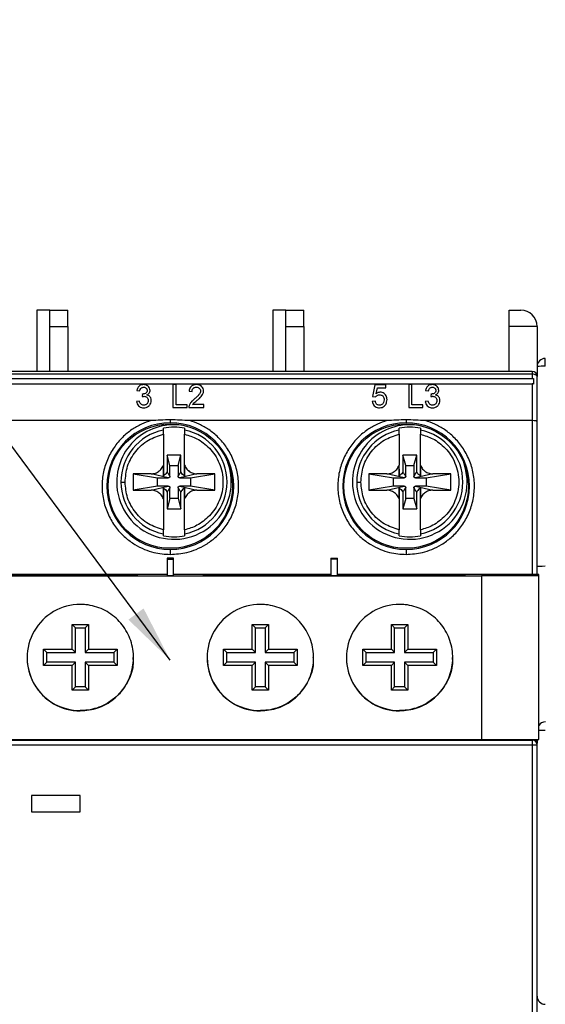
# Model space of a CAD drawing. Header units: millimetres. Extents: x 0 to 432, y 0 to 279.
# Tile 10 of 17: x 272 to 305, y 123 to 183. Entities that reach past the tile are written whole.
import ezdxf

# ---------------------------------------------------------------- set-up
doc = ezdxf.new("R2010")
doc.units = ezdxf.units.MM
doc.linetypes.add('SLD-Solid', pattern=[0])
doc.layers.add('TEXT', color=140, linetype='SLD-Solid', lineweight=25)
doc.styles.get("Standard").update_dxf_attribs({"font": 'GOTHIC.TTF'})
doc.dimstyles.new('SLDDIMSTYLE2', dxfattribs={"dimtxt": 0.18, "dimasz": 3.5, "dimexe": 0, "dimexo": 0.0625, "dimgap": 0, "dimtad": 0, "dimtih": 1, "dimtoh": 1, "dimdec": 0, "dimrnd": 1e-09, "dimzin": 0, "dimdsep": 46, "dimtxsty": 'Standard', "dimsah": 1, "dimcen": 0.09, "dimadec": 0, "dimazin": 0, "dimtfac": 3.5, "dimtdec": 0, "dimtofl": 0, "dimtmove": 0, "dimatfit": 3, "dimfxl": 0, "dimfrac": 2, "dimtolj": 1, "dimtzin": 0, "dimarcsym": 0})

msp = doc.modelspace()

# ---------------------------------------------------------------- linework, layer by layer
for p, q in [((274.307, 165.35), (273.507, 165.35)), ((273.507, 165.35), (273.507, 161.599)), ((274.307, 164.349), (274.307, 165.35)), ((274.307, 165.35), (275.407, 165.35)), ((275.407, 164.349), (275.407, 165.35)), ((288.707, 165.35), (287.907, 165.35)), ((287.907, 165.35), (287.907, 161.599)), ((288.707, 165.35), (289.807, 165.35)), ((288.707, 164.349), (288.707, 165.35)), ((289.807, 164.349), (289.807, 165.35)), ((302.357, 164.349), (302.357, 165.35)), ((302.357, 165.35), (303.057, 165.35)), ((274.307, 161.599), (274.307, 164.349)), ((274.307, 164.349), (275.407, 164.349)), ((275.407, 164.349), (275.407, 161.599)), ((288.707, 161.599), (288.707, 164.349)), ((288.707, 164.349), (289.807, 164.349)), ((289.807, 164.349), (289.807, 161.599)), ((302.357, 161.599), (302.357, 164.349)), ((304.057, 164.349), (302.357, 164.349)), ((304.057, 164.349), (304.057, 161.299)), ((303.757, 161.599), (259.557, 161.599)), ((259.557, 161.449), (303.757, 161.449)), ((259.582, 161.171), (303.827, 161.171)), ((303.757, 161.599), (303.757, 161.449)), ((303.757, 161.449), (303.757, 161.171)), ((303.827, 161.171), (303.827, 160.835)), ((304.057, 158.519), (304.057, 161.299)), ((259.582, 160.851), (303.757, 160.851)), ((282.016, 160.799), (281.819, 160.799)), ((281.819, 160.799), (281.819, 159.399)), ((282.016, 159.561), (282.016, 160.799)), ((294.155, 160.782), (294.011, 160.064)), ((294.819, 160.782), (294.155, 160.782)), ((294.23, 160.239), (294.302, 160.602)), ((294.302, 160.602), (294.819, 160.602)), ((294.819, 160.602), (294.819, 160.782)), ((296.219, 160.799), (296.219, 159.399)), ((296.416, 160.799), (296.219, 160.799)), ((296.416, 159.561), (296.416, 160.799)), ((303.757, 160.851), (303.757, 158.599)), ((279.611, 160.441), (279.791, 160.423)), ((279.951, 160.225), (279.933, 160.064)), ((282.806, 160.405), (282.986, 160.387)), ((294.011, 160.064), (294.191, 160.046)), ((297.242, 160.441), (297.422, 160.423)), ((297.582, 160.225), (297.563, 160.064)), ((279.773, 159.794), (279.593, 159.776)), ((281.819, 159.399), (282.681, 159.399)), ((282.681, 159.561), (282.016, 159.561)), ((282.681, 159.399), (282.681, 159.561)), ((282.788, 159.399), (283.704, 159.399)), ((283.704, 159.579), (283.019, 159.579)), ((283.704, 159.399), (283.704, 159.579)), ((294.173, 159.794), (293.993, 159.776)), ((296.219, 159.399), (297.081, 159.399)), ((297.081, 159.561), (296.416, 159.561)), ((297.081, 159.399), (297.081, 159.561)), ((297.404, 159.794), (297.224, 159.776)), ((280.476, 158.599), (268.438, 158.599)), ((294.876, 158.599), (282.838, 158.599)), ((303.757, 158.599), (297.238, 158.599)), ((303.757, 158.599), (303.757, 149.194)), ((304.057, 149.194), (304.057, 158.519)), ((281.232, 158.024), (281.232, 158.137)), ((281.232, 157.769), (281.232, 155.871)), ((282.532, 158.137), (282.532, 158.024)), ((282.532, 155.871), (282.532, 157.769)), ((295.632, 158.024), (295.632, 158.137)), ((295.632, 157.769), (295.632, 155.871)), ((296.932, 158.137), (296.932, 158.024)), ((296.932, 155.871), (296.932, 157.769)), ((282.302, 156.484), (281.463, 156.484)), ((281.463, 156.484), (281.463, 155.474)), ((281.632, 155.849), (281.463, 156.484)), ((282.132, 155.849), (282.302, 156.484)), ((282.302, 155.474), (282.302, 156.484)), ((296.702, 156.484), (295.863, 156.484)), ((295.863, 156.484), (295.863, 155.474)), ((296.032, 155.849), (295.863, 156.484)), ((296.532, 155.849), (296.702, 156.484)), ((296.702, 155.474), (296.702, 156.484)), ((281.232, 155.871), (281.232, 155.232)), ((281.632, 155.199), (281.632, 155.849)), ((281.632, 155.849), (282.132, 155.849)), ((282.132, 155.849), (282.132, 155.199)), ((282.532, 155.232), (282.532, 155.871)), ((296.032, 155.199), (296.032, 155.849)), ((296.032, 155.849), (296.532, 155.849)), ((296.532, 155.849), (296.532, 155.199)), ((296.932, 155.232), (296.932, 155.871)), ((280.482, 155.349), (279.382, 155.349)), ((279.382, 155.349), (279.382, 154.349)), ((279.382, 155.349), (280.882, 155.1)), ((281.532, 155.1), (280.482, 155.349)), ((283.282, 155.349), (282.232, 155.1)), ((282.882, 155.1), (284.382, 155.349)), ((284.382, 155.349), (283.282, 155.349)), ((284.382, 154.349), (284.382, 155.349)), ((294.882, 155.349), (293.782, 155.349)), ((293.782, 155.349), (293.782, 154.349)), ((293.782, 155.349), (295.282, 155.1)), ((295.932, 155.1), (294.882, 155.349)), ((295.632, 155.636), (295.632, 155.232)), ((297.682, 155.349), (296.632, 155.1)), ((297.282, 155.1), (298.782, 155.349)), ((298.782, 155.349), (297.682, 155.349)), ((298.782, 154.349), (298.782, 155.349)), ((280.882, 154.599), (279.382, 154.349)), ((280.482, 154.349), (281.532, 154.599)), ((280.882, 155.1), (281.532, 155.1)), ((280.882, 154.599), (280.882, 155.1)), ((281.532, 154.599), (280.882, 154.599)), ((282.232, 155.1), (282.882, 155.1)), ((282.232, 154.599), (283.282, 154.349)), ((282.882, 154.599), (282.232, 154.599)), ((282.882, 155.1), (282.882, 154.599)), ((284.382, 154.349), (282.882, 154.599)), ((295.282, 154.599), (293.782, 154.349)), ((294.882, 154.349), (295.932, 154.599)), ((295.282, 155.1), (295.932, 155.1)), ((295.282, 154.599), (295.282, 155.1)), ((295.932, 154.599), (295.282, 154.599)), ((296.632, 155.1), (297.282, 155.1)), ((296.632, 154.599), (297.682, 154.349)), ((297.282, 154.599), (296.632, 154.599)), ((297.282, 155.1), (297.282, 154.599)), ((298.782, 154.349), (297.282, 154.599)), ((279.382, 154.349), (280.482, 154.349)), ((281.232, 154.467), (281.232, 153.828)), ((281.463, 154.225), (281.463, 153.215)), ((281.632, 153.85), (281.632, 154.499)), ((282.132, 154.499), (282.132, 153.85)), ((282.302, 153.215), (282.302, 154.225)), ((282.532, 153.828), (282.532, 154.467)), ((283.282, 154.349), (284.382, 154.349)), ((293.782, 154.349), (294.882, 154.349)), ((295.632, 154.467), (295.632, 153.828)), ((295.863, 154.225), (295.863, 153.215)), ((296.032, 153.85), (296.032, 154.499)), ((296.532, 154.499), (296.532, 153.85)), ((296.702, 153.215), (296.702, 154.225)), ((296.932, 153.828), (296.932, 154.467)), ((297.682, 154.349), (298.782, 154.349)), ((281.232, 153.828), (281.232, 151.93)), ((281.632, 153.85), (281.463, 153.215)), ((282.132, 153.85), (281.632, 153.85)), ((282.132, 153.85), (282.302, 153.215)), ((282.532, 151.93), (282.532, 153.828)), ((295.632, 153.828), (295.632, 151.93)), ((296.032, 153.85), (295.863, 153.215)), ((296.532, 153.85), (296.032, 153.85)), ((296.532, 153.85), (296.702, 153.215)), ((296.932, 151.93), (296.932, 153.828)), ((281.463, 153.215), (282.302, 153.215)), ((295.863, 153.215), (296.702, 153.215)), ((281.232, 151.562), (281.232, 151.675)), ((282.532, 151.675), (282.532, 151.562)), ((295.632, 151.562), (295.632, 151.675)), ((296.932, 151.675), (296.932, 151.562)), ((281.457, 150.19), (281.457, 150.142)), ((281.857, 150.19), (281.457, 150.19)), ((281.457, 150.142), (281.457, 149.142)), ((281.457, 150.142), (281.857, 150.142)), ((281.857, 150.142), (281.857, 150.19)), ((281.857, 149.142), (281.857, 150.142)), ((291.457, 150.19), (291.457, 150.142)), ((291.457, 150.19), (291.857, 150.19)), ((291.857, 150.142), (291.457, 150.142)), ((291.457, 150.142), (291.457, 149.142)), ((291.857, 150.142), (291.857, 150.19)), ((291.857, 149.142), (291.857, 150.142)), ((281.457, 149.194), (271.857, 149.194)), ((279.657, 149.181), (271.907, 149.181)), ((271.907, 149.168), (279.657, 149.168)), ((279.657, 149.168), (279.657, 149.181)), ((281.457, 149.142), (281.857, 149.142)), ((291.457, 149.194), (281.857, 149.194)), ((291.407, 149.181), (283.657, 149.181)), ((283.657, 149.181), (283.657, 149.168)), ((283.657, 149.168), (291.407, 149.168)), ((291.407, 149.19), (291.457, 149.19)), ((291.407, 149.19), (291.407, 149.181)), ((291.407, 149.181), (291.407, 149.168)), ((291.407, 149.168), (291.407, 149.142)), ((291.457, 149.142), (291.407, 149.142)), ((291.457, 149.142), (291.857, 149.142)), ((304.157, 149.194), (291.857, 149.194)), ((291.857, 149.19), (291.907, 149.19)), ((291.907, 149.142), (291.857, 149.142)), ((291.907, 149.181), (291.907, 149.19)), ((299.657, 149.181), (291.907, 149.181)), ((291.907, 149.181), (291.907, 149.168)), ((291.907, 149.142), (291.907, 149.168)), ((291.907, 149.168), (299.657, 149.168)), ((299.657, 149.168), (299.657, 149.181)), ((304.157, 149.125), (304.157, 149.194)), ((262.657, 149.122), (300.657, 149.122)), ((304.157, 149.125), (300.657, 149.125)), ((300.657, 149.125), (300.657, 149.122)), ((300.657, 149.122), (300.657, 139.122)), ((304.157, 139.122), (304.157, 149.125)), ((275.657, 146.137), (276.657, 146.137)), ((275.657, 144.637), (275.657, 146.137)), ((275.657, 146.137), (275.857, 145.942)), ((276.657, 146.137), (276.457, 145.942)), ((276.657, 146.137), (276.657, 144.637)), ((286.657, 146.137), (287.657, 146.137)), ((286.657, 144.637), (286.657, 146.137)), ((286.657, 146.137), (286.857, 145.942)), ((287.657, 146.137), (287.457, 145.942)), ((287.657, 146.137), (287.657, 144.637)), ((295.157, 146.137), (296.157, 146.137)), ((295.157, 144.637), (295.157, 146.137)), ((295.157, 146.137), (295.357, 145.942)), ((296.157, 146.137), (295.957, 145.942)), ((296.157, 146.137), (296.157, 144.637)), ((275.857, 144.442), (275.857, 145.942)), ((275.857, 145.942), (276.457, 145.942)), ((276.457, 145.942), (276.457, 144.442)), ((286.857, 144.442), (286.857, 145.942)), ((286.857, 145.942), (287.457, 145.942)), ((287.457, 145.942), (287.457, 144.442)), ((295.357, 144.442), (295.357, 145.942)), ((295.357, 145.942), (295.957, 145.942)), ((295.957, 145.942), (295.957, 144.442)), ((273.907, 144.637), (275.657, 144.637)), ((273.907, 143.637), (273.907, 144.637)), ((273.907, 144.637), (274.107, 144.442)), ((274.107, 144.442), (275.857, 144.442)), ((274.107, 143.842), (274.107, 144.442)), ((275.657, 144.637), (275.857, 144.442)), ((276.657, 144.637), (276.457, 144.442)), ((276.457, 144.442), (278.207, 144.442)), ((276.657, 144.637), (278.407, 144.637)), ((278.407, 144.637), (278.207, 144.442)), ((278.207, 144.442), (278.207, 143.842)), ((278.407, 144.637), (278.407, 143.637)), ((284.907, 144.637), (286.657, 144.637)), ((284.907, 143.637), (284.907, 144.637)), ((284.907, 144.637), (285.107, 144.442)), ((285.107, 144.442), (286.857, 144.442)), ((285.107, 143.842), (285.107, 144.442)), ((286.657, 144.637), (286.857, 144.442)), ((287.657, 144.637), (287.457, 144.442)), ((287.457, 144.442), (289.207, 144.442)), ((287.657, 144.637), (289.407, 144.637)), ((289.407, 144.637), (289.207, 144.442)), ((289.207, 144.442), (289.207, 143.842)), ((289.407, 144.637), (289.407, 143.637)), ((293.407, 144.637), (295.157, 144.637)), ((293.407, 143.637), (293.407, 144.637)), ((293.407, 144.637), (293.607, 144.442)), ((293.607, 144.442), (295.357, 144.442)), ((293.607, 143.842), (293.607, 144.442)), ((295.157, 144.637), (295.357, 144.442)), ((296.157, 144.637), (295.957, 144.442)), ((295.957, 144.442), (297.707, 144.442)), ((296.157, 144.637), (297.907, 144.637)), ((297.907, 144.637), (297.707, 144.442)), ((297.707, 144.442), (297.707, 143.842)), ((297.907, 144.637), (297.907, 143.637)), ((273.907, 143.637), (274.107, 143.842)), ((275.857, 143.842), (274.107, 143.842)), ((275.657, 143.637), (275.857, 143.842)), ((275.857, 142.342), (275.857, 143.842)), ((276.457, 143.842), (276.457, 142.342)), ((276.657, 143.637), (276.457, 143.842)), ((278.207, 143.842), (276.457, 143.842)), ((278.407, 143.637), (278.207, 143.842)), ((284.907, 143.637), (285.107, 143.842)), ((286.857, 143.842), (285.107, 143.842)), ((286.657, 143.637), (286.857, 143.842)), ((286.857, 142.342), (286.857, 143.842)), ((287.457, 143.842), (287.457, 142.342)), ((287.657, 143.637), (287.457, 143.842)), ((289.207, 143.842), (287.457, 143.842)), ((289.407, 143.637), (289.207, 143.842)), ((293.407, 143.637), (293.607, 143.842)), ((295.357, 143.842), (293.607, 143.842)), ((295.157, 143.637), (295.357, 143.842)), ((295.357, 142.342), (295.357, 143.842)), ((296.157, 143.637), (295.957, 143.842)), ((297.707, 143.842), (295.957, 143.842)), ((295.957, 143.842), (295.957, 142.342)), ((297.907, 143.637), (297.707, 143.842)), ((275.657, 143.637), (273.907, 143.637)), ((275.657, 142.137), (275.657, 143.637)), ((276.657, 143.637), (276.657, 142.137)), ((278.407, 143.637), (276.657, 143.637)), ((286.657, 143.637), (284.907, 143.637)), ((286.657, 142.137), (286.657, 143.637)), ((287.657, 143.637), (287.657, 142.137)), ((289.407, 143.637), (287.657, 143.637)), ((295.157, 143.637), (293.407, 143.637)), ((295.157, 142.137), (295.157, 143.637)), ((296.157, 143.637), (296.157, 142.137)), ((297.907, 143.637), (296.157, 143.637)), ((275.657, 142.137), (275.857, 142.342)), ((276.657, 142.137), (275.657, 142.137)), ((276.457, 142.342), (275.857, 142.342)), ((276.457, 142.342), (276.657, 142.137)), ((286.657, 142.137), (286.857, 142.342)), ((287.657, 142.137), (286.657, 142.137)), ((287.457, 142.342), (286.857, 142.342)), ((287.457, 142.342), (287.657, 142.137)), ((295.157, 142.137), (295.357, 142.342)), ((296.157, 142.137), (295.157, 142.137)), ((295.957, 142.342), (295.357, 142.342)), ((295.957, 142.342), (296.157, 142.137)), ((276.157, 140.887), (276.157, 140.872)), ((287.157, 140.887), (287.157, 140.872)), ((295.657, 140.887), (295.657, 140.872)), ((304.157, 139.7), (304.557, 139.7)), ((259.557, 139.09), (303.757, 139.09)), ((303.657, 139.099), (259.867, 139.099)), ((303.657, 139.092), (259.867, 139.092)), ((262.657, 139.122), (300.657, 139.122)), ((300.657, 139.122), (304.157, 139.122)), ((303.657, 139.099), (303.657, 139.092)), ((303.757, 139.09), (303.757, 139.122)), ((303.757, 139.09), (303.757, 138.79)), ((304.057, 139.122), (304.057, 138.902)), ((259.557, 138.79), (303.757, 138.79)), ((303.757, 138.79), (303.757, 94.703)), ((303.757, 138.79), (304.057, 138.79)), ((304.057, 138.79), (304.057, 138.902)), ((304.057, 94.703), (304.057, 138.79)), ((276.157, 135.7), (273.171, 135.7)), ((273.171, 135.7), (273.171, 134.699)), ((276.157, 134.699), (276.157, 135.7)), ((273.171, 134.699), (276.157, 134.699))]:
    msp.add_line(p, q)
at = {"flags": 128}
for points in [[(304.557, 161.919), (304.557, 161.919), (304.557, 161.919), (304.557, 161.92), (304.557, 161.921), (304.557, 161.926), (304.557, 161.944), (304.557, 162.014), (304.557, 162.104), (304.558, 162.242), (304.557, 162.255), (304.557, 162.259), (304.557, 162.26), (304.557, 162.26), (304.557, 162.26), (304.557, 162.26), (304.557, 162.26), (304.557, 162.261), (304.557, 162.264), (304.557, 162.276), (304.557, 162.319), (304.557, 162.372), (304.557, 162.399)], [(303.757, 161.449), (303.816, 161.447), (303.872, 161.438), (303.924, 161.424), (303.97, 161.406), (304.007, 161.383), (304.035, 161.357), (304.052, 161.329), (304.057, 161.299)]]:
    msp.add_lwpolyline(points, dxfattribs=at)
for centre in [(281.657, 154.599), (296.057, 154.599)]:
    msp.add_circle(centre, 3.8)
for centre, radius, start, end in [((303.057, 164.349), 1, 360, 90), ((304.557, 161.899), 0.5, 90, 180), ((304.433, 158.727), 3.195, 87.76111, 96.74459), ((303.757, 161.299), 0.3, 360, 90), ((281.657, 154.599), 3.871, 90, 270), ((281.882, 154.849), 3.5, 76.1123, 180), ((281.882, 154.849), 3.351, 78.81624, 101.18376), ((281.657, 154.599), 3.871, 270, 90), ((296.057, 154.599), 3.871, 90, 270), ((296.282, 154.849), 3.5, 76.1123, 180), ((296.282, 154.849), 3.351, 78.81624, 101.18376), ((296.057, 154.599), 3.871, 270, 90), ((281.882, 154.849), 3.24, 101.57305, 180), ((281.882, 154.849), 3.24, 281.57305, 78.42695), ((296.282, 154.849), 3.24, 101.57305, 180), ((296.282, 154.849), 3.24, 281.57305, 78.42695), ((281.882, 154.849), 3.5, 180, 19.91328), ((296.282, 154.849), 3.5, 180, 19.91328), ((281.882, 154.849), 3.24, 180, 258.42695), ((296.282, 154.849), 3.24, 180, 258.42695), ((281.882, 154.849), 3.351, 258.81624, 281.18376), ((296.282, 154.849), 3.351, 258.81624, 281.18376), ((276.157, 144.122), 3.25, 89.99956, 270.00044), ((287.157, 144.122), 3.25, 89.99958, 270.00042), ((295.657, 144.122), 3.25, 89.99958, 270.00042), ((276.157, 144.137), 3.25, 180.00026, 270.00028), ((287.157, 144.137), 3.25, 180.00025, 270.00028), ((295.657, 144.137), 3.25, 180.00024, 270.00028), ((304.556, 139.723), 0.476, 89.04649, 146.68573), ((303.757, 138.79), 0.3, 0.00058, 90.00049), ((303.757, 138.902), 0.3, 0, 47.26315), ((304.557, 123.449), 0.5, 180, 270)]:
    msp.add_arc(centre, radius, start, end)
for centre, major_axis, ratio, start_param, end_param in [((303.757, 160.251), (0, 0.6), 0.5, 6.049001, 6.283185), ((303.757, 158.519), (0.3, 0), 0.267949, 0, 1.570796), ((304.557, 149.69), (0.5, 0), 0.019677, 1.570796, 3.141588)]:
    msp.add_ellipse(centre, major_axis=major_axis, ratio=ratio, start_param=start_param, end_param=end_param)
for points, knots in [([(280.021, 160.799), (279.975, 160.796), (279.883, 160.789), (279.766, 160.727), (279.673, 160.628), (279.629, 160.528), (279.615, 160.459), (279.611, 160.441)], [0, 0, 0, 0, 0.2141123, 0.4299267, 0.6201431, 0.8999744, 1, 1, 1, 1]), ([(279.791, 160.423), (279.799, 160.459), (279.812, 160.517), (279.866, 160.585), (279.927, 160.624), (279.985, 160.637), (280.017, 160.638), (280.026, 160.638)], [0, 0, 0, 0, 0.336229, 0.538159, 0.741086, 0.928299, 1, 1, 1, 1]), ([(280.419, 160.444), (280.414, 160.487), (280.405, 160.569), (280.336, 160.679), (280.234, 160.755), (280.123, 160.794), (280.051, 160.798), (280.021, 160.799)], [0, 0, 0, 0, 0.234222, 0.446957, 0.660873, 0.859731, 1, 1, 1, 1]), ([(280.026, 160.638), (280.056, 160.635), (280.11, 160.631), (280.175, 160.591), (280.218, 160.539), (280.237, 160.486), (280.239, 160.451), (280.24, 160.438)], [0, 0, 0, 0, 0.247167, 0.463678, 0.653023, 0.867312, 1, 1, 1, 1]), ([(283.255, 160.799), (283.196, 160.796), (283.095, 160.789), (282.967, 160.727), (282.874, 160.635), (282.822, 160.522), (282.811, 160.44), (282.806, 160.405)], [0, 0, 0, 0, 0.243427, 0.421677, 0.600045, 0.828124, 1, 1, 1, 1]), ([(282.986, 160.387), (282.99, 160.43), (282.996, 160.496), (283.053, 160.572), (283.116, 160.615), (283.186, 160.635), (283.231, 160.637), (283.251, 160.638)], [0, 0, 0, 0, 0.3322727, 0.5119237, 0.6917813, 0.867598, 1, 1, 1, 1]), ([(283.251, 160.638), (283.284, 160.636), (283.343, 160.631), (283.417, 160.593), (283.469, 160.541), (283.502, 160.478), (283.505, 160.432), (283.506, 160.411)], [0, 0, 0, 0, 0.242703, 0.429439, 0.615755, 0.82171, 1, 1, 1, 1]), ([(283.686, 160.413), (283.681, 160.461), (283.673, 160.552), (283.596, 160.672), (283.489, 160.757), (283.366, 160.795), (283.288, 160.798), (283.255, 160.799)], [0, 0, 0, 0, 0.238689, 0.451348, 0.664474, 0.8551, 1, 1, 1, 1]), ([(297.652, 160.799), (297.606, 160.796), (297.513, 160.789), (297.397, 160.727), (297.304, 160.628), (297.26, 160.528), (297.246, 160.459), (297.242, 160.441)], [0, 0, 0, 0, 0.214111, 0.429926, 0.620143, 0.899975, 1, 1, 1, 1]), ([(297.422, 160.423), (297.43, 160.459), (297.443, 160.517), (297.496, 160.585), (297.558, 160.624), (297.616, 160.637), (297.648, 160.638), (297.657, 160.638)], [0, 0, 0, 0, 0.336229, 0.538157, 0.741086, 0.928297, 1, 1, 1, 1]), ([(298.05, 160.444), (298.045, 160.487), (298.035, 160.569), (297.967, 160.679), (297.864, 160.755), (297.753, 160.794), (297.681, 160.798), (297.652, 160.799)], [0, 0, 0, 0, 0.234222, 0.446956, 0.660871, 0.859728, 1, 1, 1, 1]), ([(297.657, 160.638), (297.686, 160.635), (297.741, 160.631), (297.806, 160.591), (297.848, 160.539), (297.868, 160.486), (297.87, 160.451), (297.87, 160.438)], [0, 0, 0, 0, 0.247167, 0.463676, 0.653023, 0.867312, 1, 1, 1, 1]), ([(279.933, 160.064), (279.952, 160.068), (279.98, 160.075), (280.019, 160.082), (280.039, 160.082), (280.049, 160.083)], [0, 0, 0, 0, 0.4956596, 0.7466675, 1, 1, 1, 1]), ([(279.977, 160.223), (279.975, 160.223), (279.971, 160.223), (279.964, 160.224), (279.958, 160.224), (279.953, 160.225), (279.951, 160.225)], [0, 0, 0, 0, 0.2497933, 0.4996465, 0.7497548, 1, 1, 1, 1]), ([(280.24, 160.438), (280.237, 160.405), (280.232, 160.354), (280.187, 160.293), (280.125, 160.253), (280.053, 160.227), (279.998, 160.224), (279.977, 160.223)], [0, 0, 0, 0, 0.274232, 0.434744, 0.595081, 0.841769, 1, 1, 1, 1]), ([(280.049, 160.083), (280.079, 160.08), (280.139, 160.076), (280.215, 160.034), (280.271, 159.975), (280.306, 159.902), (280.31, 159.848), (280.311, 159.822)], [0, 0, 0, 0, 0.200479, 0.402667, 0.583235, 0.797077, 1, 1, 1, 1]), ([(280.228, 160.166), (280.264, 160.186), (280.333, 160.224), (280.396, 160.315), (280.417, 160.391), (280.419, 160.434), (280.419, 160.444)], [0, 0, 0, 0, 0.32656, 0.619488, 0.911481, 1, 1, 1, 1]), ([(280.491, 159.821), (280.486, 159.877), (280.477, 159.968), (280.403, 160.077), (280.319, 160.139), (280.255, 160.158), (280.228, 160.166)], [0, 0, 0, 0, 0.375323, 0.605019, 0.835846, 1, 1, 1, 1]), ([(283.506, 160.411), (283.5, 160.37), (283.484, 160.274), (283.381, 160.151), (283.259, 160.033), (283.173, 159.96), (283.13, 159.923)], [0, 0, 0, 0, 0.204603, 0.478288, 0.7385681, 1, 1, 1, 1]), ([(283.297, 159.839), (283.343, 159.878), (283.466, 159.984), (283.623, 160.15), (283.683, 160.319), (283.685, 160.397), (283.686, 160.413)], [0, 0, 0, 0, 0.2439872, 0.6597079, 0.9281503, 1, 1, 1, 1]), ([(294.191, 160.046), (294.213, 160.073), (294.25, 160.12), (294.33, 160.161), (294.39, 160.17), (294.423, 160.171), (294.43, 160.171)], [0, 0, 0, 0, 0.38896, 0.657667, 0.926129, 1, 1, 1, 1]), ([(294.48, 160.333), (294.457, 160.331), (294.397, 160.328), (294.309, 160.295), (294.255, 160.257), (294.23, 160.239)], [0, 0, 0, 0, 0.246018, 0.654624, 1, 1, 1, 1]), ([(294.43, 160.171), (294.464, 160.169), (294.524, 160.166), (294.6, 160.131), (294.659, 160.075), (294.704, 159.985), (294.709, 159.911), (294.711, 159.869)], [0, 0, 0, 0, 0.199723, 0.348391, 0.497027, 0.713094, 1, 1, 1, 1]), ([(294.891, 159.88), (294.883, 159.958), (294.871, 160.081), (294.768, 160.219), (294.66, 160.3), (294.558, 160.33), (294.497, 160.332), (294.48, 160.333)], [0, 0, 0, 0, 0.3607652, 0.572479, 0.751571, 0.9321251, 1, 1, 1, 1]), ([(297.563, 160.064), (297.582, 160.068), (297.611, 160.075), (297.65, 160.082), (297.67, 160.082), (297.68, 160.083)], [0, 0, 0, 0, 0.495667, 0.746675, 1, 1, 1, 1]), ([(297.608, 160.223), (297.606, 160.223), (297.601, 160.223), (297.595, 160.224), (297.588, 160.224), (297.584, 160.225), (297.582, 160.225)], [0, 0, 0, 0, 0.249829, 0.499647, 0.749755, 1, 1, 1, 1]), ([(297.87, 160.438), (297.867, 160.405), (297.863, 160.354), (297.818, 160.293), (297.756, 160.253), (297.684, 160.227), (297.629, 160.224), (297.608, 160.223)], [0, 0, 0, 0, 0.274232, 0.434745, 0.595082, 0.841771, 1, 1, 1, 1]), ([(297.68, 160.083), (297.71, 160.08), (297.77, 160.076), (297.846, 160.034), (297.902, 159.975), (297.937, 159.902), (297.94, 159.848), (297.942, 159.822)], [0, 0, 0, 0, 0.200479, 0.402667, 0.583235, 0.797077, 1, 1, 1, 1]), ([(297.859, 160.166), (297.895, 160.186), (297.964, 160.224), (298.027, 160.315), (298.048, 160.391), (298.049, 160.434), (298.05, 160.444)], [0, 0, 0, 0, 0.3265591, 0.6194868, 0.9114807, 1, 1, 1, 1]), ([(298.122, 159.821), (298.116, 159.877), (298.108, 159.968), (298.034, 160.077), (297.95, 160.139), (297.886, 160.158), (297.859, 160.166)], [0, 0, 0, 0, 0.375323, 0.60502, 0.835845, 1, 1, 1, 1]), ([(279.593, 159.776), (279.603, 159.723), (279.621, 159.622), (279.709, 159.501), (279.82, 159.42), (279.933, 159.385), (280.003, 159.382), (280.029, 159.382)], [0, 0, 0, 0, 0.268791, 0.499953, 0.694672, 0.88998, 1, 1, 1, 1]), ([(280.035, 159.543), (280.001, 159.546), (279.943, 159.55), (279.874, 159.59), (279.817, 159.653), (279.789, 159.725), (279.776, 159.779), (279.773, 159.794)], [0, 0, 0, 0, 0.236371, 0.398365, 0.559953, 0.872012, 1, 1, 1, 1]), ([(280.029, 159.382), (280.082, 159.386), (280.19, 159.394), (280.334, 159.474), (280.44, 159.593), (280.486, 159.718), (280.49, 159.795), (280.491, 159.821)], [0, 0, 0, 0, 0.208711, 0.419364, 0.650691, 0.881589, 1, 1, 1, 1]), ([(280.311, 159.822), (280.307, 159.779), (280.3, 159.706), (280.24, 159.621), (280.17, 159.568), (280.099, 159.546), (280.053, 159.544), (280.035, 159.543)], [0, 0, 0, 0, 0.313368, 0.530657, 0.709453, 0.889072, 1, 1, 1, 1]), ([(282.807, 159.524), (282.802, 159.506), (282.793, 159.477), (282.788, 159.435), (282.788, 159.411), (282.788, 159.399)], [0, 0, 0, 0, 0.43635, 0.717214, 1, 1, 1, 1]), ([(283.13, 159.923), (283.073, 159.876), (282.982, 159.801), (282.869, 159.667), (282.829, 159.576), (282.807, 159.524)], [0, 0, 0, 0, 0.410594, 0.667041, 1, 1, 1, 1]), ([(283.019, 159.579), (283.049, 159.616), (283.105, 159.682), (283.206, 159.762), (283.267, 159.813), (283.297, 159.839)], [0, 0, 0, 0, 0.380764, 0.690321, 1, 1, 1, 1]), ([(293.993, 159.776), (294.003, 159.721), (294.02, 159.622), (294.108, 159.497), (294.224, 159.414), (294.34, 159.384), (294.406, 159.382), (294.428, 159.382)], [0, 0, 0, 0, 0.273678, 0.492805, 0.71316, 0.905417, 1, 1, 1, 1]), ([(294.429, 159.543), (294.397, 159.546), (294.342, 159.55), (294.274, 159.587), (294.222, 159.642), (294.188, 159.714), (294.178, 159.77), (294.173, 159.794)], [0, 0, 0, 0, 0.223657, 0.384231, 0.544356, 0.797622, 1, 1, 1, 1]), ([(294.428, 159.382), (294.485, 159.386), (294.594, 159.396), (294.714, 159.47), (294.764, 159.529), (294.784, 159.552)], [0, 0, 0, 0, 0.3994566, 0.7667734, 1, 1, 1, 1]), ([(294.711, 159.869), (294.707, 159.817), (294.701, 159.733), (294.645, 159.636), (294.58, 159.577), (294.505, 159.547), (294.453, 159.544), (294.429, 159.543)], [0, 0, 0, 0, 0.34169, 0.543426, 0.704285, 0.866349, 1, 1, 1, 1]), ([(294.784, 159.552), (294.802, 159.578), (294.838, 159.631), (294.881, 159.741), (294.887, 159.825), (294.891, 159.88)], [0, 0, 0, 0, 0.271729, 0.528596, 1, 1, 1, 1]), ([(297.224, 159.776), (297.234, 159.723), (297.251, 159.622), (297.34, 159.501), (297.451, 159.42), (297.563, 159.385), (297.634, 159.382), (297.66, 159.382)], [0, 0, 0, 0, 0.26879, 0.499952, 0.694672, 0.889979, 1, 1, 1, 1]), ([(297.666, 159.543), (297.632, 159.546), (297.574, 159.55), (297.505, 159.59), (297.448, 159.653), (297.42, 159.725), (297.407, 159.779), (297.404, 159.794)], [0, 0, 0, 0, 0.2363727, 0.3983642, 0.5599538, 0.8720124, 1, 1, 1, 1]), ([(297.66, 159.382), (297.713, 159.386), (297.821, 159.394), (297.965, 159.474), (298.07, 159.593), (298.117, 159.718), (298.12, 159.795), (298.122, 159.821)], [0, 0, 0, 0, 0.208711, 0.419364, 0.650691, 0.881589, 1, 1, 1, 1]), ([(297.942, 159.822), (297.938, 159.779), (297.93, 159.706), (297.87, 159.621), (297.801, 159.568), (297.729, 159.546), (297.684, 159.544), (297.666, 159.543)], [0, 0, 0, 0, 0.3133688, 0.5306572, 0.7094542, 0.8890738, 1, 1, 1, 1]), ([(280.476, 158.599), (280.282, 158.533), (279.873, 158.393), (279.282, 158.051), (278.705, 157.58), (278.188, 156.964), (277.779, 156.214), (277.524, 155.362), (277.456, 154.457), (277.585, 153.562), (277.892, 152.737), (278.341, 152.027), (278.881, 151.456), (279.467, 151.028), (280.058, 150.73), (280.619, 150.548), (281.149, 150.447), (281.488, 150.435), (281.657, 150.429)], [0, 0, 0, 0, 0.051741, 0.108841, 0.171299, 0.238778, 0.310521, 0.385328, 0.461625, 0.537642, 0.611646, 0.682164, 0.748134, 0.808935, 0.864347, 0.914452, 0.957237, 1, 1, 1, 1]), ([(281.657, 158.646), (281.457, 158.641), (281.063, 158.631), (280.67, 158.61), (280.476, 158.599)], [0, 0, 0, 0, 0.507804, 1, 1, 1, 1]), ([(282.838, 158.599), (282.638, 158.61), (282.245, 158.632), (281.851, 158.641), (281.657, 158.646)], [0, 0, 0, 0, 0.508306, 1, 1, 1, 1]), ([(281.657, 158.646), (281.657, 158.618), (281.657, 158.56), (281.657, 158.506), (281.657, 158.476), (281.657, 158.472), (281.657, 158.47)], [0, 0, 0, 0, 0.287798, 0.576871, 0.795508, 1, 1, 1, 1]), ([(281.657, 150.429), (281.997, 150.452), (282.535, 150.489), (283.257, 150.732), (283.848, 151.027), (284.433, 151.456), (284.974, 152.027), (285.423, 152.737), (285.73, 153.562), (285.859, 154.457), (285.791, 155.362), (285.536, 156.214), (285.127, 156.964), (284.61, 157.58), (284.033, 158.051), (283.442, 158.393), (283.033, 158.533), (282.838, 158.599)], [0, 0, 0, 0, 0.085401, 0.135515, 0.190935, 0.251746, 0.317726, 0.388257, 0.462272, 0.538301, 0.61461, 0.689429, 0.761184, 0.828674, 0.891141, 0.94825, 1, 1, 1, 1]), ([(294.876, 158.599), (294.682, 158.533), (294.273, 158.393), (293.682, 158.051), (293.105, 157.58), (292.588, 156.964), (292.179, 156.214), (291.924, 155.362), (291.856, 154.457), (291.985, 153.562), (292.292, 152.737), (292.741, 152.027), (293.281, 151.456), (293.867, 151.028), (294.458, 150.73), (295.019, 150.548), (295.549, 150.447), (295.888, 150.435), (296.057, 150.429)], [0, 0, 0, 0, 0.051741, 0.108841, 0.171299, 0.238778, 0.310521, 0.385328, 0.461626, 0.537642, 0.611646, 0.682164, 0.748134, 0.808935, 0.864347, 0.914452, 0.957237, 1, 1, 1, 1]), ([(296.057, 158.646), (295.857, 158.641), (295.463, 158.631), (295.07, 158.61), (294.876, 158.599)], [0, 0, 0, 0, 0.507804, 1, 1, 1, 1]), ([(296.057, 158.646), (296.057, 158.618), (296.057, 158.56), (296.057, 158.506), (296.057, 158.476), (296.057, 158.472), (296.057, 158.47)], [0, 0, 0, 0, 0.287798, 0.576871, 0.795508, 1, 1, 1, 1]), ([(297.238, 158.599), (297.038, 158.61), (296.645, 158.632), (296.251, 158.641), (296.057, 158.646)], [0, 0, 0, 0, 0.508306, 1, 1, 1, 1]), ([(296.057, 150.429), (296.397, 150.452), (296.935, 150.489), (297.657, 150.732), (298.248, 151.027), (298.833, 151.456), (299.374, 152.027), (299.823, 152.737), (300.13, 153.562), (300.259, 154.457), (300.191, 155.362), (299.936, 156.214), (299.527, 156.964), (299.01, 157.58), (298.433, 158.051), (297.842, 158.393), (297.433, 158.533), (297.238, 158.599)], [0, 0, 0, 0, 0.0854014, 0.1355151, 0.1909355, 0.2517463, 0.3177264, 0.3882566, 0.4622718, 0.5383007, 0.6146101, 0.6894291, 0.761184, 0.8286738, 0.8911415, 0.9482503, 1, 1, 1, 1]), ([(278.892, 154.849), (278.923, 155.176), (278.987, 155.848), (279.504, 156.752), (280.273, 157.457), (280.919, 157.667), (281.232, 157.769)], [0, 0, 0, 0, 0.241892, 0.498855, 0.756441, 1, 1, 1, 1]), ([(281.232, 157.769), (281.232, 157.798), (281.232, 157.857), (281.232, 157.934), (281.232, 157.992), (281.232, 158.018), (281.232, 158.022), (281.232, 158.024)], [0, 0, 0, 0, 0.23384, 0.467786, 0.698725, 0.924684, 1, 1, 1, 1]), ([(282.532, 158.024), (282.532, 158.018), (282.532, 158.008), (282.532, 157.959), (282.532, 157.891), (282.532, 157.823), (282.532, 157.782), (282.532, 157.769)], [0, 0, 0, 0, 0.2217377, 0.4433928, 0.6673715, 0.8959716, 1, 1, 1, 1]), ([(282.532, 157.769), (282.79, 157.691), (283.195, 157.568), (283.69, 157.247), (284.064, 156.918), (284.397, 156.5), (284.662, 156.003), (284.834, 155.443), (284.893, 154.849), (284.834, 154.256), (284.662, 153.696), (284.397, 153.199), (284.064, 152.782), (283.691, 152.451), (283.306, 152.208), (282.922, 152.033), (282.662, 151.964), (282.532, 151.93)], [0, 0, 0, 0, 0.099298, 0.156192, 0.217813, 0.283821, 0.353548, 0.425997, 0.499887, 0.573777, 0.646225, 0.715953, 0.78196, 0.843582, 0.900476, 0.950254, 1, 1, 1, 1]), ([(293.292, 154.849), (293.323, 155.176), (293.387, 155.848), (293.904, 156.752), (294.673, 157.457), (295.319, 157.667), (295.632, 157.769)], [0, 0, 0, 0, 0.241892, 0.498855, 0.756441, 1, 1, 1, 1]), ([(295.632, 157.769), (295.632, 157.798), (295.632, 157.857), (295.632, 157.934), (295.632, 157.992), (295.632, 158.018), (295.632, 158.022), (295.632, 158.024)], [0, 0, 0, 0, 0.23384, 0.467786, 0.698725, 0.924684, 1, 1, 1, 1]), ([(296.932, 158.024), (296.932, 158.018), (296.932, 158.008), (296.932, 157.959), (296.932, 157.891), (296.932, 157.823), (296.932, 157.782), (296.932, 157.769)], [0, 0, 0, 0, 0.2217377, 0.4433928, 0.6673715, 0.8959716, 1, 1, 1, 1]), ([(296.932, 157.769), (297.19, 157.691), (297.595, 157.568), (298.09, 157.247), (298.464, 156.918), (298.797, 156.5), (299.062, 156.003), (299.234, 155.443), (299.293, 154.849), (299.234, 154.256), (299.062, 153.696), (298.797, 153.199), (298.464, 152.782), (298.091, 152.451), (297.706, 152.208), (297.322, 152.033), (297.062, 151.964), (296.932, 151.93)], [0, 0, 0, 0, 0.099298, 0.156192, 0.217813, 0.283821, 0.353548, 0.425997, 0.499887, 0.573777, 0.646225, 0.715953, 0.78196, 0.843582, 0.900476, 0.950254, 1, 1, 1, 1]), ([(280.482, 155.349), (280.572, 155.358), (280.753, 155.376), (280.991, 155.514), (281.152, 155.69), (281.211, 155.821), (281.232, 155.871)], [0, 0, 0, 0, 0.2774432, 0.5548875, 0.8323313, 1, 1, 1, 1]), ([(281.232, 155.232), (281.232, 155.283), (281.232, 155.428), (281.232, 155.697), (281.232, 155.871)], [0, 0, 0, 0, 0.353326, 1, 1, 1, 1]), ([(282.532, 155.871), (282.572, 155.79), (282.651, 155.627), (282.864, 155.452), (283.084, 155.361), (283.228, 155.353), (283.282, 155.349)], [0, 0, 0, 0, 0.277444, 0.554887, 0.832331, 1, 1, 1, 1]), ([(282.532, 155.871), (282.532, 155.768), (282.532, 155.487), (282.532, 155.331), (282.532, 155.232)], [0, 0, 0, 0, 0.364937, 1, 1, 1, 1]), ([(294.882, 155.349), (294.972, 155.358), (295.153, 155.376), (295.391, 155.514), (295.552, 155.69), (295.611, 155.821), (295.632, 155.871)], [0, 0, 0, 0, 0.277444, 0.5548882, 0.8323313, 1, 1, 1, 1]), ([(295.632, 155.232), (295.632, 155.283), (295.632, 155.428), (295.632, 155.697), (295.632, 155.871)], [0, 0, 0, 0, 0.353326, 1, 1, 1, 1]), ([(296.932, 155.871), (296.972, 155.79), (297.051, 155.627), (297.264, 155.452), (297.484, 155.361), (297.628, 155.353), (297.682, 155.349)], [0, 0, 0, 0, 0.277444, 0.554887, 0.832331, 1, 1, 1, 1]), ([(296.932, 155.871), (296.932, 155.768), (296.932, 155.487), (296.932, 155.331), (296.932, 155.232)], [0, 0, 0, 0, 0.364937, 1, 1, 1, 1]), ([(281.463, 155.474), (281.442, 155.429), (281.402, 155.344), (281.311, 155.268), (281.252, 155.241), (281.232, 155.232)], [0, 0, 0, 0, 0.427561, 0.815302, 1, 1, 1, 1]), ([(281.463, 155.474), (281.491, 155.425), (281.534, 155.353), (281.586, 155.263), (281.614, 155.218), (281.628, 155.199), (281.631, 155.196), (281.632, 155.197), (281.632, 155.198), (281.632, 155.198), (281.632, 155.199), (281.632, 155.199), (281.632, 155.199)], [0, 0, 0, 0, 0.500029, 0.750042, 0.937563, 0.98391, 0.995131, 0.996694, 0.997963, 0.99902, 0.99951, 1, 1, 1, 1]), ([(281.632, 155.199), (281.631, 155.188), (281.629, 155.166), (281.612, 155.136), (281.587, 155.113), (281.558, 155.101), (281.54, 155.1), (281.532, 155.1)], [0, 0, 0, 0, 0.214693, 0.429388, 0.644083, 0.858778, 1, 1, 1, 1]), ([(282.132, 155.199), (282.132, 155.199), (282.133, 155.199), (282.133, 155.198), (282.133, 155.197), (282.133, 155.197), (282.137, 155.197), (282.165, 155.243), (282.221, 155.333), (282.274, 155.425), (282.302, 155.474)], [0, 0, 0, 0, 0.000904, 0.001821, 0.002995, 0.004728, 0.008969, 0.062452, 0.499948, 1, 1, 1, 1]), ([(282.232, 155.1), (282.221, 155.101), (282.199, 155.103), (282.169, 155.12), (282.146, 155.145), (282.134, 155.174), (282.133, 155.192), (282.132, 155.199)], [0, 0, 0, 0, 0.2146914, 0.4293884, 0.6440823, 0.8587755, 1, 1, 1, 1]), ([(282.532, 155.232), (282.487, 155.256), (282.403, 155.301), (282.332, 155.396), (282.309, 155.456), (282.302, 155.474)], [0, 0, 0, 0, 0.441618, 0.829441, 1, 1, 1, 1]), ([(295.863, 155.474), (295.842, 155.429), (295.802, 155.344), (295.711, 155.268), (295.652, 155.241), (295.632, 155.232)], [0, 0, 0, 0, 0.427562, 0.8153, 1, 1, 1, 1]), ([(295.863, 155.474), (295.891, 155.425), (295.934, 155.353), (295.986, 155.263), (296.014, 155.218), (296.028, 155.199), (296.031, 155.196), (296.032, 155.197), (296.032, 155.198), (296.032, 155.198), (296.032, 155.199), (296.032, 155.199), (296.032, 155.199)], [0, 0, 0, 0, 0.500029, 0.750042, 0.937563, 0.98391, 0.995131, 0.996694, 0.997963, 0.99902, 0.99951, 1, 1, 1, 1]), ([(296.032, 155.199), (296.031, 155.188), (296.029, 155.166), (296.012, 155.136), (295.987, 155.113), (295.958, 155.101), (295.94, 155.1), (295.932, 155.1)], [0, 0, 0, 0, 0.214693, 0.429386, 0.644074, 0.858768, 1, 1, 1, 1]), ([(296.532, 155.199), (296.532, 155.199), (296.533, 155.199), (296.533, 155.198), (296.533, 155.197), (296.533, 155.197), (296.537, 155.197), (296.565, 155.243), (296.621, 155.333), (296.674, 155.425), (296.702, 155.474)], [0, 0, 0, 0, 0.0009038, 0.0018211, 0.0029948, 0.0047285, 0.0089692, 0.0624519, 0.4999477, 1, 1, 1, 1]), ([(296.632, 155.1), (296.621, 155.101), (296.599, 155.103), (296.569, 155.12), (296.546, 155.145), (296.534, 155.174), (296.533, 155.192), (296.532, 155.199)], [0, 0, 0, 0, 0.214697, 0.42939, 0.644084, 0.858775, 1, 1, 1, 1]), ([(296.932, 155.232), (296.887, 155.256), (296.803, 155.301), (296.732, 155.396), (296.709, 155.456), (296.702, 155.474)], [0, 0, 0, 0, 0.441619, 0.829441, 1, 1, 1, 1]), ([(278.642, 154.849), (278.649, 154.849), (278.664, 154.849), (278.731, 154.849), (278.811, 154.849), (278.865, 154.849), (278.892, 154.849)], [0, 0, 0, 0, 0.271335, 0.56215, 0.788661, 1, 1, 1, 1]), ([(281.232, 151.93), (280.919, 152.032), (280.273, 152.242), (279.504, 152.947), (278.987, 153.851), (278.923, 154.523), (278.892, 154.849)], [0, 0, 0, 0, 0.243559, 0.501145, 0.758108, 1, 1, 1, 1]), ([(281.532, 154.599), (281.544, 154.598), (281.566, 154.596), (281.596, 154.579), (281.619, 154.554), (281.631, 154.525), (281.632, 154.507), (281.632, 154.499)], [0, 0, 0, 0, 0.214691, 0.429388, 0.644081, 0.858776, 1, 1, 1, 1]), ([(282.132, 154.499), (282.134, 154.511), (282.136, 154.533), (282.153, 154.563), (282.178, 154.586), (282.207, 154.598), (282.225, 154.599), (282.232, 154.599)], [0, 0, 0, 0, 0.214695, 0.429389, 0.644083, 0.858773, 1, 1, 1, 1]), ([(293.042, 154.849), (293.049, 154.849), (293.064, 154.849), (293.131, 154.849), (293.211, 154.849), (293.265, 154.849), (293.292, 154.849)], [0, 0, 0, 0, 0.271337, 0.562154, 0.788665, 1, 1, 1, 1]), ([(295.632, 151.93), (295.319, 152.032), (294.673, 152.242), (293.904, 152.947), (293.387, 153.851), (293.323, 154.523), (293.292, 154.849)], [0, 0, 0, 0, 0.243559, 0.501145, 0.758108, 1, 1, 1, 1]), ([(295.932, 154.599), (295.944, 154.598), (295.966, 154.596), (295.996, 154.579), (296.019, 154.554), (296.031, 154.525), (296.032, 154.507), (296.032, 154.499)], [0, 0, 0, 0, 0.214696, 0.429387, 0.64408, 0.858776, 1, 1, 1, 1]), ([(296.532, 154.499), (296.534, 154.511), (296.536, 154.533), (296.553, 154.563), (296.578, 154.586), (296.607, 154.598), (296.625, 154.599), (296.632, 154.599)], [0, 0, 0, 0, 0.214693, 0.429387, 0.644084, 0.858779, 1, 1, 1, 1]), ([(281.232, 153.828), (281.193, 153.909), (281.114, 154.072), (280.901, 154.247), (280.681, 154.338), (280.537, 154.346), (280.482, 154.349)], [0, 0, 0, 0, 0.277444, 0.554887, 0.832331, 1, 1, 1, 1]), ([(281.232, 154.467), (281.278, 154.443), (281.362, 154.398), (281.433, 154.303), (281.456, 154.243), (281.463, 154.225)], [0, 0, 0, 0, 0.441618, 0.829441, 1, 1, 1, 1]), ([(281.232, 153.828), (281.232, 153.931), (281.232, 154.212), (281.232, 154.368), (281.232, 154.467)], [0, 0, 0, 0, 0.3649373, 1, 1, 1, 1]), ([(281.632, 154.499), (281.632, 154.5), (281.632, 154.5), (281.632, 154.501), (281.632, 154.502), (281.632, 154.502), (281.628, 154.502), (281.6, 154.456), (281.544, 154.366), (281.491, 154.274), (281.463, 154.225)], [0, 0, 0, 0, 0.000904, 0.001821, 0.002995, 0.004729, 0.008969, 0.062452, 0.499948, 1, 1, 1, 1]), ([(282.302, 154.225), (282.274, 154.274), (282.231, 154.346), (282.178, 154.436), (282.151, 154.481), (282.137, 154.5), (282.134, 154.503), (282.133, 154.502), (282.133, 154.501), (282.133, 154.501), (282.132, 154.5), (282.132, 154.5), (282.132, 154.499)], [0, 0, 0, 0, 0.500029, 0.750042, 0.937563, 0.98391, 0.995131, 0.996694, 0.997963, 0.999019, 0.99951, 1, 1, 1, 1]), ([(282.532, 154.467), (282.489, 154.444), (282.405, 154.4), (282.334, 154.306), (282.309, 154.245), (282.302, 154.225)], [0, 0, 0, 0, 0.427562, 0.815302, 1, 1, 1, 1]), ([(282.532, 154.467), (282.532, 154.416), (282.532, 154.271), (282.532, 154.002), (282.532, 153.828)], [0, 0, 0, 0, 0.3533259, 1, 1, 1, 1]), ([(283.282, 154.349), (283.192, 154.341), (283.012, 154.323), (282.774, 154.185), (282.613, 154.009), (282.554, 153.878), (282.532, 153.828)], [0, 0, 0, 0, 0.2774441, 0.5548876, 0.8323313, 1, 1, 1, 1]), ([(295.632, 153.828), (295.593, 153.909), (295.514, 154.072), (295.301, 154.247), (295.081, 154.338), (294.937, 154.346), (294.882, 154.349)], [0, 0, 0, 0, 0.277443, 0.554888, 0.832331, 1, 1, 1, 1]), ([(295.632, 154.467), (295.678, 154.443), (295.762, 154.398), (295.833, 154.303), (295.856, 154.243), (295.863, 154.225)], [0, 0, 0, 0, 0.441617, 0.829441, 1, 1, 1, 1]), ([(295.632, 153.828), (295.632, 153.931), (295.632, 154.212), (295.632, 154.368), (295.632, 154.467)], [0, 0, 0, 0, 0.3649373, 1, 1, 1, 1]), ([(296.032, 154.499), (296.032, 154.5), (296.032, 154.5), (296.032, 154.501), (296.032, 154.502), (296.032, 154.502), (296.028, 154.502), (296, 154.456), (295.944, 154.366), (295.891, 154.274), (295.863, 154.225)], [0, 0, 0, 0, 0.000904, 0.001821, 0.002995, 0.004729, 0.008969, 0.062452, 0.499948, 1, 1, 1, 1]), ([(296.702, 154.225), (296.674, 154.274), (296.631, 154.346), (296.578, 154.436), (296.551, 154.481), (296.537, 154.5), (296.534, 154.503), (296.533, 154.502), (296.533, 154.501), (296.533, 154.501), (296.532, 154.5), (296.532, 154.5), (296.532, 154.499)], [0, 0, 0, 0, 0.500029, 0.750042, 0.937563, 0.98391, 0.995131, 0.996694, 0.997963, 0.999019, 0.99951, 1, 1, 1, 1]), ([(296.932, 154.467), (296.889, 154.444), (296.805, 154.4), (296.734, 154.306), (296.709, 154.245), (296.702, 154.225)], [0, 0, 0, 0, 0.427561, 0.815302, 1, 1, 1, 1]), ([(296.932, 154.467), (296.932, 154.416), (296.932, 154.271), (296.932, 154.002), (296.932, 153.828)], [0, 0, 0, 0, 0.3533259, 1, 1, 1, 1]), ([(297.682, 154.349), (297.592, 154.341), (297.412, 154.323), (297.174, 154.185), (297.013, 154.009), (296.954, 153.878), (296.932, 153.828)], [0, 0, 0, 0, 0.277444, 0.554888, 0.832331, 1, 1, 1, 1]), ([(281.232, 151.675), (281.232, 151.681), (281.232, 151.691), (281.232, 151.74), (281.232, 151.808), (281.232, 151.876), (281.232, 151.917), (281.232, 151.93)], [0, 0, 0, 0, 0.221737, 0.443393, 0.667371, 0.895972, 1, 1, 1, 1]), ([(282.532, 151.93), (282.532, 151.901), (282.532, 151.842), (282.532, 151.765), (282.532, 151.707), (282.532, 151.681), (282.532, 151.677), (282.532, 151.675)], [0, 0, 0, 0, 0.23384, 0.467786, 0.698725, 0.924684, 1, 1, 1, 1]), ([(295.632, 151.675), (295.632, 151.681), (295.632, 151.691), (295.632, 151.74), (295.632, 151.808), (295.632, 151.876), (295.632, 151.917), (295.632, 151.93)], [0, 0, 0, 0, 0.221737, 0.443393, 0.667371, 0.895972, 1, 1, 1, 1]), ([(296.932, 151.93), (296.932, 151.901), (296.932, 151.842), (296.932, 151.765), (296.932, 151.707), (296.932, 151.681), (296.932, 151.677), (296.932, 151.675)], [0, 0, 0, 0, 0.23384, 0.467786, 0.698725, 0.924684, 1, 1, 1, 1]), ([(281.657, 150.729), (281.657, 150.723), (281.657, 150.712), (281.657, 150.63), (281.657, 150.53), (281.657, 150.462), (281.657, 150.429)], [0, 0, 0, 0, 0.270371, 0.562402, 0.789625, 1, 1, 1, 1]), ([(296.057, 150.729), (296.057, 150.723), (296.057, 150.712), (296.057, 150.63), (296.057, 150.53), (296.057, 150.462), (296.057, 150.429)], [0, 0, 0, 0, 0.270371, 0.562402, 0.789625, 1, 1, 1, 1]), ([(276.157, 140.872), (276.523, 140.908), (277.254, 140.98), (278.227, 141.54), (278.966, 142.365), (279.389, 143.395), (279.447, 144.505), (279.135, 145.573), (278.487, 146.477), (277.577, 147.113), (276.749, 147.353), (276.271, 147.368), (276.157, 147.372)], [0, 0, 0, 0, 0.107372, 0.214745, 0.322117, 0.42949, 0.536862, 0.644235, 0.751607, 0.85898, 0.966352, 1, 1, 1, 1]), ([(287.157, 140.872), (287.523, 140.908), (288.254, 140.98), (289.227, 141.54), (289.966, 142.365), (290.389, 143.395), (290.447, 144.505), (290.135, 145.573), (289.487, 146.477), (288.577, 147.113), (287.749, 147.353), (287.271, 147.368), (287.157, 147.372)], [0, 0, 0, 0, 0.107373, 0.214745, 0.322117, 0.42949, 0.536862, 0.644235, 0.751607, 0.85898, 0.966352, 1, 1, 1, 1]), ([(295.657, 140.872), (296.023, 140.908), (296.754, 140.98), (297.727, 141.54), (298.466, 142.365), (298.889, 143.395), (298.947, 144.505), (298.635, 145.573), (297.987, 146.477), (297.077, 147.113), (296.249, 147.353), (295.771, 147.368), (295.657, 147.372)], [0, 0, 0, 0, 0.107373, 0.214745, 0.322117, 0.42949, 0.536862, 0.644235, 0.751607, 0.85898, 0.966352, 1, 1, 1, 1]), ([(279.366, 144.135), (279.377, 144.01), (279.421, 143.521), (279.119, 142.686), (278.491, 141.782), (277.576, 141.146), (276.749, 140.907), (276.271, 140.891), (276.157, 140.887)], [0, 0, 0, 0, 0.073724, 0.288469, 0.503214, 0.717959, 0.932704, 1, 1, 1, 1]), ([(290.366, 144.135), (290.377, 144.01), (290.421, 143.521), (290.119, 142.686), (289.491, 141.782), (288.576, 141.146), (287.749, 140.907), (287.271, 140.891), (287.157, 140.887)], [0, 0, 0, 0, 0.073724, 0.288469, 0.503214, 0.717959, 0.932704, 1, 1, 1, 1]), ([(298.866, 144.135), (298.877, 144.01), (298.921, 143.521), (298.619, 142.686), (297.991, 141.782), (297.076, 141.146), (296.249, 140.907), (295.771, 140.891), (295.657, 140.887)], [0, 0, 0, 0, 0.0737244, 0.2884695, 0.5032142, 0.717959, 0.9327043, 1, 1, 1, 1])]:
    msp.add_open_spline(points, degree=3, knots=knots)

# ---------------------------------------------------------------- leaders
at = {"layer": 'TEXT'}
msp.add_leader([(281.644, 143.972), (252.69, 183.086), (246.34, 183.086)], dimstyle='SLDDIMSTYLE2', dxfattribs=at)

doc.saveas('drawing.dxf')
